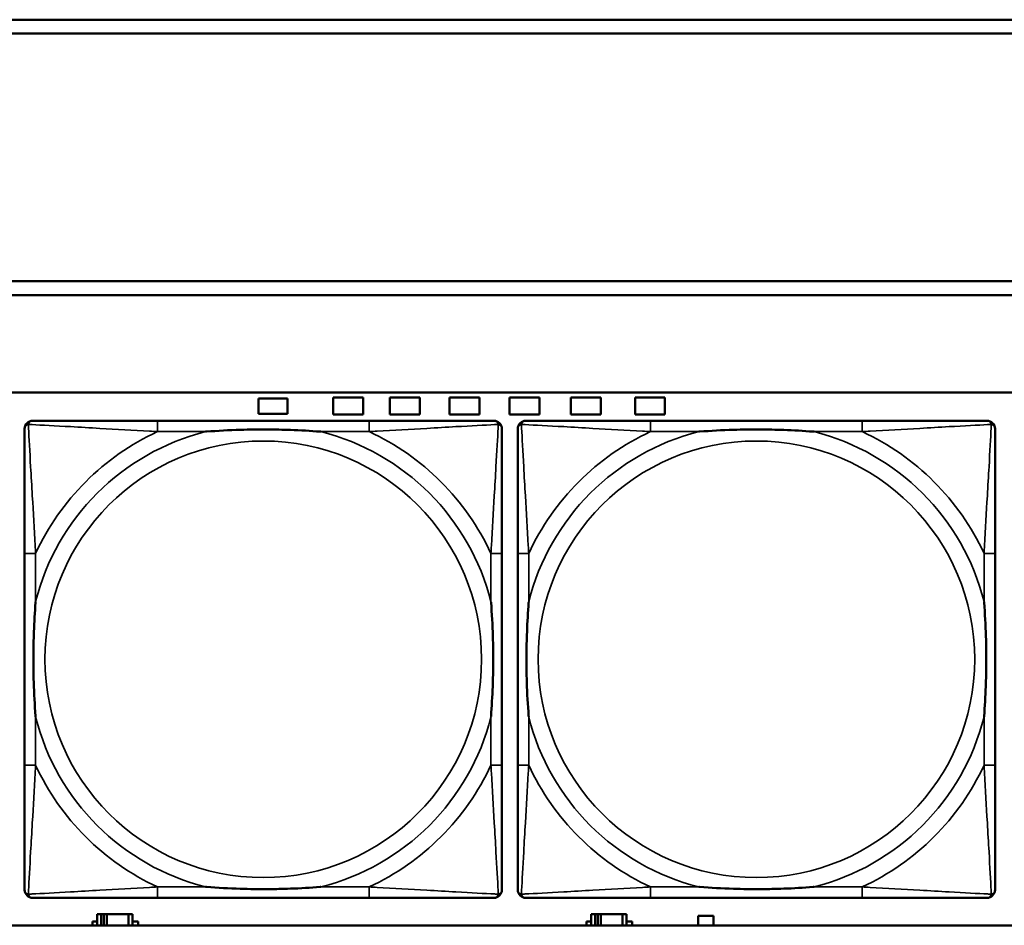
# Model space of a CAD drawing. Header units: inches. Extents: x 1.9 to 64.4, y 1.6 to 69.2.
# Tile 234 of 256: x 42.3 to 43.7, y 55.2 to 56.5. Entities that reach past the tile are written whole.
import ezdxf

# ---------------------------------------------------------------- set-up
doc = ezdxf.new("R2010")
doc.units = ezdxf.units.IN
doc.header["$MEASUREMENT"] = 0
doc.layers.add('Visible (ANSI)', color=7, linetype='Continuous', lineweight=50)
doc.layers.add('Visible Narrow (ANSI)', color=7, linetype='Continuous', lineweight=35)

msp = doc.modelspace()

# ---------------------------------------------------------------- linework, layer by layer
at = {"layer": 'Visible (ANSI)'}
for p, q in [((34.3775, 56.4716), (45.17, 56.4716)), ((45.17, 56.4516), (34.3775, 56.4516)), ((34.155, 56.0963), (45.17, 56.0963)), ((45.17, 56.0763), (34.155, 56.0763)), ((22.395, 55.9363), (45.17, 55.9363)), ((42.6641, 55.9061), (42.6641, 55.9281)), ((42.6641, 55.9281), (42.7061, 55.9281)), ((42.7061, 55.9281), (42.7061, 55.9061)), ((42.7716, 55.9051), (42.7716, 55.9291)), ((42.7716, 55.9291), (42.8146, 55.9291)), ((42.8146, 55.9291), (42.8146, 55.9051)), ((42.8526, 55.9051), (42.8526, 55.9291)), ((42.8526, 55.9291), (42.8956, 55.9291)), ((42.8956, 55.9291), (42.8956, 55.9051)), ((42.9386, 55.9051), (42.9386, 55.9291)), ((42.9386, 55.9291), (42.9816, 55.9291)), ((42.9816, 55.9291), (42.9816, 55.9051)), ((43.0246, 55.9051), (43.0246, 55.9291)), ((43.0246, 55.9291), (43.0676, 55.9291)), ((43.0676, 55.9291), (43.0676, 55.9051)), ((43.1126, 55.9051), (43.1126, 55.9291)), ((43.1126, 55.9291), (43.1556, 55.9291)), ((43.1556, 55.9291), (43.1556, 55.9051)), ((43.2046, 55.9051), (43.2046, 55.9291)), ((43.2046, 55.9291), (43.2476, 55.9291)), ((43.2476, 55.9291), (43.2476, 55.9051)), ((42.7061, 55.9061), (42.6641, 55.9061)), ((42.8146, 55.9051), (42.7716, 55.9051)), ((42.8956, 55.9051), (42.8526, 55.9051)), ((42.9816, 55.9051), (42.9386, 55.9051)), ((43.0676, 55.9051), (43.0246, 55.9051)), ((43.1556, 55.9051), (43.1126, 55.9051)), ((43.2476, 55.9051), (43.2046, 55.9051)), ((42.8231, 55.896), (42.5192, 55.896)), ((43.5307, 55.896), (43.2268, 55.896)), ((42.3286, 55.7055), (42.3286, 55.4015)), ((43.0136, 55.4015), (43.0136, 55.7055)), ((43.0363, 55.7055), (43.0363, 55.4015)), ((43.7213, 55.4015), (43.7213, 55.7055)), ((42.5192, 55.211), (42.8231, 55.211)), ((43.2268, 55.211), (43.5307, 55.211)), ((42.4384, 55.1876), (42.4326, 55.1876)), ((42.4326, 55.1876), (42.4326, 55.1716)), ((42.4384, 55.1876), (42.4424, 55.1876)), ((42.4384, 55.1716), (42.4384, 55.1876)), ((42.4424, 55.1716), (42.4424, 55.1876)), ((42.4424, 55.1876), (42.4465, 55.1876)), ((42.4465, 55.1876), (42.4465, 55.1716)), ((42.4465, 55.1876), (42.4777, 55.1876)), ((42.4777, 55.1876), (42.4777, 55.1716)), ((42.4836, 55.1876), (42.4777, 55.1876)), ((42.4836, 55.1716), (42.4836, 55.1876)), ((43.1474, 55.1876), (43.1416, 55.1876)), ((43.1416, 55.1876), (43.1416, 55.1716)), ((43.1474, 55.1876), (43.1514, 55.1876)), ((43.1474, 55.1716), (43.1474, 55.1876)), ((43.1514, 55.1716), (43.1514, 55.1876)), ((43.1514, 55.1876), (43.1555, 55.1876)), ((43.1555, 55.1876), (43.1555, 55.1716)), ((43.1555, 55.1876), (43.1867, 55.1876)), ((43.1867, 55.1876), (43.1867, 55.1716)), ((43.1926, 55.1876), (43.1867, 55.1876)), ((43.1926, 55.1716), (43.1926, 55.1876)), ((43.2951, 55.1716), (43.2951, 55.1851)), ((43.2951, 55.1851), (43.3171, 55.1851)), ((43.3171, 55.1851), (43.3171, 55.1716)), ((45.17, 55.1716), (22.395, 55.1716)), ((42.4261, 55.1716), (42.4261, 55.1771)), ((42.4261, 55.1771), (42.4326, 55.1771)), ((42.4836, 55.1771), (42.4917, 55.1771)), ((42.4917, 55.1771), (42.4917, 55.1716)), ((43.1351, 55.1716), (43.1351, 55.1771)), ((43.1351, 55.1771), (43.1416, 55.1771)), ((43.1926, 55.1771), (43.2007, 55.1771)), ((43.2007, 55.1771), (43.2007, 55.1716))]:
    msp.add_line(p, q, dxfattribs=at)
for centre, start, end in [((42.3404, 55.8842), 90, 180), ((43.0018, 55.8842), 0, 90), ((43.0481, 55.8842), 90, 180), ((43.7095, 55.8842), 0, 90), ((42.3404, 55.2228), 180, 270), ((43.0018, 55.2228), 270, 360), ((43.0481, 55.2228), 180, 270), ((43.7095, 55.2228), 270, 360)]:
    msp.add_arc(centre, 0.0118, start, end, dxfattribs=at)
for points, knots in [([(42.5192, 55.896), (42.5156, 55.896), (42.512, 55.896), (42.5084, 55.896), (42.4752, 55.896), (42.4415, 55.896), (42.4106, 55.896), (42.3837, 55.896), (42.3581, 55.896), (42.3447, 55.896), (42.3431, 55.896), (42.3416, 55.896), (42.3404, 55.896)], [0, 0, 0, 0, 0.0272471, 0.0272471, 0.0272471, 0.2790553, 0.2790553, 0.2790553, 0.4988354, 0.4988354, 0.4988354, 0.5252205, 0.5252205, 0.5252205, 0.5252205]), ([(43.0018, 55.896), (42.9869, 55.896), (42.9453, 55.896), (42.9047, 55.896), (42.8782, 55.896), (42.8503, 55.896), (42.8231, 55.896)], [-0.5252205, -0.5252205, -0.5252205, -0.5252205, -0.20743, -0.20743, -0.20743, 0, 0, 0, 0]), ([(43.2268, 55.896), (43.2232, 55.896), (43.2197, 55.896), (43.2161, 55.896), (43.1829, 55.896), (43.1492, 55.896), (43.1183, 55.896), (43.0913, 55.896), (43.0658, 55.896), (43.0524, 55.896), (43.0507, 55.896), (43.0493, 55.896), (43.0481, 55.896)], [0, 0, 0, 0, 0.0272471, 0.0272471, 0.0272471, 0.2790553, 0.2790553, 0.2790553, 0.4988354, 0.4988354, 0.4988354, 0.5252205, 0.5252205, 0.5252205, 0.5252205]), ([(43.7095, 55.896), (43.6946, 55.896), (43.653, 55.896), (43.6124, 55.896), (43.5858, 55.896), (43.558, 55.896), (43.5307, 55.896)], [-0.5252205, -0.5252205, -0.5252205, -0.5252205, -0.20743, -0.20743, -0.20743, 0, 0, 0, 0]), ([(42.3286, 55.8842), (42.3286, 55.8693), (42.3286, 55.8277), (42.3286, 55.7871), (42.3286, 55.7605), (42.3286, 55.7327), (42.3286, 55.7055)], [-0.5252205, -0.5252205, -0.5252205, -0.5252205, -0.20743, -0.20743, -0.20743, 0, 0, 0, 0]), ([(42.5884, 55.8803), (42.5888, 55.8803), (42.5892, 55.8803), (42.6057, 55.8816), (42.6218, 55.8824), (42.6448, 55.8831), (42.6515, 55.8833), (42.6606, 55.8834), (42.6631, 55.8834), (42.6672, 55.8834), (42.6688, 55.8834), (42.6719, 55.8834), (42.6734, 55.8834), (42.677, 55.8834), (42.6791, 55.8834), (42.6852, 55.8834), (42.6894, 55.8833), (42.6991, 55.8831), (42.7047, 55.8829), (42.7245, 55.8822), (42.7385, 55.8814), (42.753, 55.8803), (42.7534, 55.8803), (42.7539, 55.8803)], [-0.416114, -0.416114, -0.416114, -0.416114, -0.4127691, -0.4127691, -0.2896446, -0.2896446, -0.2388934, -0.2388934, -0.2201881, -0.2201881, -0.2080204, -0.2080204, -0.196499, -0.196499, -0.1809939, -0.1809939, -0.149741, -0.149741, -0.1073162, -0.1073162, 0, 0, 0.0033356, 0.0033356, 0.0033356, 0.0033356]), ([(43.0136, 55.7055), (43.0136, 55.709), (43.0136, 55.7126), (43.0136, 55.7162), (43.0136, 55.7494), (43.0136, 55.7831), (43.0136, 55.814), (43.0136, 55.8409), (43.0136, 55.8665), (43.0136, 55.8799), (43.0136, 55.8815), (43.0136, 55.883), (43.0136, 55.8842)], [0, 0, 0, 0, 0.0272471, 0.0272471, 0.0272471, 0.2790553, 0.2790553, 0.2790553, 0.4988354, 0.4988354, 0.4988354, 0.5252205, 0.5252205, 0.5252205, 0.5252205]), ([(43.0363, 55.8842), (43.0363, 55.8693), (43.0363, 55.8277), (43.0363, 55.7871), (43.0363, 55.7605), (43.0363, 55.7327), (43.0363, 55.7055)], [-0.5252205, -0.5252205, -0.5252205, -0.5252205, -0.20743, -0.20743, -0.20743, 0, 0, 0, 0]), ([(43.296, 55.8803), (43.2965, 55.8803), (43.2969, 55.8803), (43.3134, 55.8816), (43.3295, 55.8824), (43.3524, 55.8831), (43.3591, 55.8833), (43.3683, 55.8834), (43.3708, 55.8834), (43.3749, 55.8834), (43.3765, 55.8834), (43.3796, 55.8834), (43.3811, 55.8834), (43.3847, 55.8834), (43.3867, 55.8834), (43.3929, 55.8834), (43.397, 55.8833), (43.4068, 55.8831), (43.4124, 55.8829), (43.4321, 55.8822), (43.4462, 55.8814), (43.4607, 55.8803), (43.4611, 55.8803), (43.4615, 55.8803)], [-0.416114, -0.416114, -0.416114, -0.416114, -0.4127691, -0.4127691, -0.2896446, -0.2896446, -0.2388934, -0.2388934, -0.2201881, -0.2201881, -0.2080204, -0.2080204, -0.196499, -0.196499, -0.1809939, -0.1809939, -0.149741, -0.149741, -0.1073162, -0.1073162, 0, 0, 0.0033356, 0.0033356, 0.0033356, 0.0033356]), ([(43.7213, 55.7055), (43.7213, 55.709), (43.7213, 55.7126), (43.7213, 55.7162), (43.7213, 55.7494), (43.7213, 55.7831), (43.7213, 55.814), (43.7213, 55.8409), (43.7213, 55.8665), (43.7213, 55.8799), (43.7213, 55.8815), (43.7213, 55.883), (43.7213, 55.8842)], [0, 0, 0, 0, 0.0272471, 0.0272471, 0.0272471, 0.2790553, 0.2790553, 0.2790553, 0.4988354, 0.4988354, 0.4988354, 0.5252205, 0.5252205, 0.5252205, 0.5252205]), ([(42.3443, 55.4708), (42.3443, 55.4712), (42.3443, 55.4716), (42.343, 55.4881), (42.3422, 55.5042), (42.3415, 55.5271), (42.3413, 55.5338), (42.3412, 55.543), (42.3412, 55.5455), (42.3412, 55.5496), (42.3412, 55.5512), (42.3412, 55.5543), (42.3412, 55.5558), (42.3412, 55.5594), (42.3412, 55.5615), (42.3413, 55.5676), (42.3413, 55.5718), (42.3415, 55.5815), (42.3417, 55.5871), (42.3424, 55.6069), (42.3432, 55.6209), (42.3443, 55.6354), (42.3443, 55.6358), (42.3443, 55.6362)], [-0.416114, -0.416114, -0.416114, -0.416114, -0.4127691, -0.4127691, -0.2896446, -0.2896446, -0.2388934, -0.2388934, -0.2201881, -0.2201881, -0.2080204, -0.2080204, -0.196499, -0.196499, -0.1809939, -0.1809939, -0.149741, -0.149741, -0.1073162, -0.1073162, 0, 0, 0.0033356, 0.0033356, 0.0033356, 0.0033356]), ([(42.9979, 55.6362), (42.9979, 55.6358), (42.998, 55.6354), (42.9992, 55.6189), (43.0001, 55.6028), (43.0008, 55.5799), (43.0009, 55.5732), (43.001, 55.564), (43.001, 55.5615), (43.0011, 55.5574), (43.0011, 55.5558), (43.0011, 55.5527), (43.0011, 55.5512), (43.001, 55.5476), (43.001, 55.5456), (43.001, 55.5394), (43.0009, 55.5352), (43.0007, 55.5255), (43.0006, 55.5199), (42.9998, 55.5002), (42.999, 55.4861), (42.998, 55.4716), (42.9979, 55.4712), (42.9979, 55.4708)], [-0.416114, -0.416114, -0.416114, -0.416114, -0.4127691, -0.4127691, -0.2896446, -0.2896446, -0.2388934, -0.2388934, -0.2201881, -0.2201881, -0.2080204, -0.2080204, -0.196499, -0.196499, -0.1809939, -0.1809939, -0.149741, -0.149741, -0.1073162, -0.1073162, 0, 0, 0.0033356, 0.0033356, 0.0033356, 0.0033356]), ([(43.052, 55.4708), (43.052, 55.4712), (43.052, 55.4716), (43.0507, 55.4881), (43.0498, 55.5042), (43.0491, 55.5271), (43.049, 55.5338), (43.0489, 55.543), (43.0489, 55.5455), (43.0488, 55.5496), (43.0488, 55.5512), (43.0488, 55.5543), (43.0488, 55.5558), (43.0489, 55.5594), (43.0489, 55.5615), (43.0489, 55.5676), (43.049, 55.5718), (43.0492, 55.5815), (43.0494, 55.5871), (43.0501, 55.6069), (43.0509, 55.6209), (43.052, 55.6354), (43.052, 55.6358), (43.052, 55.6362)], [-0.416114, -0.416114, -0.416114, -0.416114, -0.4127691, -0.4127691, -0.2896446, -0.2896446, -0.2388934, -0.2388934, -0.2201881, -0.2201881, -0.2080204, -0.2080204, -0.196499, -0.196499, -0.1809939, -0.1809939, -0.149741, -0.149741, -0.1073162, -0.1073162, 0, 0, 0.0033356, 0.0033356, 0.0033356, 0.0033356]), ([(43.7056, 55.6362), (43.7056, 55.6358), (43.7056, 55.6354), (43.7069, 55.6189), (43.7077, 55.6028), (43.7084, 55.5799), (43.7086, 55.5732), (43.7087, 55.564), (43.7087, 55.5615), (43.7087, 55.5574), (43.7087, 55.5558), (43.7087, 55.5527), (43.7087, 55.5512), (43.7087, 55.5476), (43.7087, 55.5456), (43.7086, 55.5394), (43.7086, 55.5352), (43.7084, 55.5255), (43.7082, 55.5199), (43.7075, 55.5002), (43.7067, 55.4861), (43.7056, 55.4716), (43.7056, 55.4712), (43.7056, 55.4708)], [-0.416114, -0.416114, -0.416114, -0.416114, -0.4127691, -0.4127691, -0.2896446, -0.2896446, -0.2388934, -0.2388934, -0.2201881, -0.2201881, -0.2080204, -0.2080204, -0.196499, -0.196499, -0.1809939, -0.1809939, -0.149741, -0.149741, -0.1073162, -0.1073162, 0, 0, 0.0033356, 0.0033356, 0.0033356, 0.0033356]), ([(42.3286, 55.4015), (42.3286, 55.3743), (42.3286, 55.3465), (42.3286, 55.3199), (42.3286, 55.2793), (42.3286, 55.2377), (42.3286, 55.2228)], [3.9382945, 3.9382945, 3.9382945, 3.9382945, 4.1457245, 4.1457245, 4.1457245, 4.463515, 4.463515, 4.463515, 4.463515]), ([(43.0136, 55.2228), (43.0136, 55.2377), (43.0136, 55.2793), (43.0136, 55.3199), (43.0136, 55.3465), (43.0136, 55.3743), (43.0136, 55.4015)], [-0.5252205, -0.5252205, -0.5252205, -0.5252205, -0.20743, -0.20743, -0.20743, 0, 0, 0, 0]), ([(43.0363, 55.4015), (43.0363, 55.3743), (43.0363, 55.3465), (43.0363, 55.3199), (43.0363, 55.2793), (43.0363, 55.2377), (43.0363, 55.2228)], [3.9382945, 3.9382945, 3.9382945, 3.9382945, 4.1457245, 4.1457245, 4.1457245, 4.463515, 4.463515, 4.463515, 4.463515]), ([(43.7213, 55.2228), (43.7213, 55.2377), (43.7213, 55.2793), (43.7213, 55.3199), (43.7213, 55.3465), (43.7213, 55.3743), (43.7213, 55.4015)], [-0.5252205, -0.5252205, -0.5252205, -0.5252205, -0.20743, -0.20743, -0.20743, 0, 0, 0, 0]), ([(42.7539, 55.2267), (42.7534, 55.2267), (42.753, 55.2267), (42.7385, 55.2256), (42.7245, 55.2248), (42.7047, 55.2241), (42.6991, 55.2239), (42.6894, 55.2237), (42.6852, 55.2236), (42.6791, 55.2236), (42.677, 55.2236), (42.6734, 55.2236), (42.6719, 55.2236), (42.6688, 55.2236), (42.6672, 55.2236), (42.6631, 55.2236), (42.6606, 55.2236), (42.6515, 55.2237), (42.6448, 55.2239), (42.6218, 55.2246), (42.6057, 55.2254), (42.5892, 55.2267), (42.5888, 55.2267), (42.5884, 55.2267)], [-0.4149464, -0.4149464, -0.4149464, -0.4149464, -0.41162, -0.41162, -0.3046026, -0.3046026, -0.2622958, -0.2622958, -0.23113, -0.23113, -0.215668, -0.215668, -0.2041787, -0.2041787, -0.1920448, -0.1920448, -0.1733916, -0.1733916, -0.1227817, -0.1227817, 0, 0, 0.0033356, 0.0033356, 0.0033356, 0.0033356]), ([(43.4615, 55.2267), (43.4611, 55.2267), (43.4607, 55.2267), (43.4462, 55.2256), (43.4321, 55.2248), (43.4124, 55.2241), (43.4068, 55.2239), (43.397, 55.2237), (43.3929, 55.2236), (43.3867, 55.2236), (43.3847, 55.2236), (43.3811, 55.2236), (43.3796, 55.2236), (43.3765, 55.2236), (43.3749, 55.2236), (43.3708, 55.2236), (43.3683, 55.2236), (43.3591, 55.2237), (43.3524, 55.2239), (43.3295, 55.2246), (43.3134, 55.2254), (43.2969, 55.2267), (43.2965, 55.2267), (43.296, 55.2267)], [-0.4149464, -0.4149464, -0.4149464, -0.4149464, -0.41162, -0.41162, -0.3046026, -0.3046026, -0.2622958, -0.2622958, -0.23113, -0.23113, -0.215668, -0.215668, -0.2041787, -0.2041787, -0.1920448, -0.1920448, -0.1733916, -0.1733916, -0.1227817, -0.1227817, 0, 0, 0.0033356, 0.0033356, 0.0033356, 0.0033356]), ([(42.3404, 55.211), (42.3553, 55.211), (42.3969, 55.211), (42.4375, 55.211), (42.4641, 55.211), (42.4919, 55.211), (42.5192, 55.211)], [-0.5252205, -0.5252205, -0.5252205, -0.5252205, -0.20743, -0.20743, -0.20743, 0, 0, 0, 0]), ([(42.8231, 55.211), (42.8503, 55.211), (42.8782, 55.211), (42.9047, 55.211), (42.9453, 55.211), (42.9869, 55.211), (43.0018, 55.211)], [3.9382945, 3.9382945, 3.9382945, 3.9382945, 4.1457245, 4.1457245, 4.1457245, 4.463515, 4.463515, 4.463515, 4.463515]), ([(43.0481, 55.211), (43.063, 55.211), (43.1046, 55.211), (43.1452, 55.211), (43.1717, 55.211), (43.1996, 55.211), (43.2268, 55.211)], [-0.5252205, -0.5252205, -0.5252205, -0.5252205, -0.20743, -0.20743, -0.20743, 0, 0, 0, 0]), ([(43.5307, 55.211), (43.558, 55.211), (43.5858, 55.211), (43.6124, 55.211), (43.653, 55.211), (43.6946, 55.211), (43.7095, 55.211)], [3.9382945, 3.9382945, 3.9382945, 3.9382945, 4.1457245, 4.1457245, 4.1457245, 4.463515, 4.463515, 4.463515, 4.463515])]:
    msp.add_open_spline(points, degree=3, knots=knots, dxfattribs=at)
at = {"layer": 'Visible Narrow (ANSI)'}
for p, q in [((42.5192, 55.896), (42.5192, 55.8803)), ((42.8231, 55.896), (42.8231, 55.8803)), ((43.2268, 55.896), (43.2268, 55.8803)), ((43.5307, 55.896), (43.5307, 55.8803)), ((42.5192, 55.8803), (42.5884, 55.8803)), ((42.7539, 55.8803), (42.8231, 55.8803)), ((43.2268, 55.8803), (43.296, 55.8803)), ((43.4615, 55.8803), (43.5307, 55.8803)), ((42.3443, 55.7055), (42.3286, 55.7055)), ((42.3443, 55.6362), (42.3443, 55.7055)), ((43.0136, 55.7055), (42.9979, 55.7055)), ((42.9979, 55.7055), (42.9979, 55.6362)), ((43.052, 55.7055), (43.0363, 55.7055)), ((43.052, 55.6362), (43.052, 55.7055)), ((43.7213, 55.7055), (43.7056, 55.7055)), ((43.7056, 55.7055), (43.7056, 55.6362)), ((42.3443, 55.4015), (42.3443, 55.4708)), ((42.9979, 55.4708), (42.9979, 55.4015)), ((43.052, 55.4015), (43.052, 55.4708)), ((43.7056, 55.4708), (43.7056, 55.4015)), ((42.3443, 55.4015), (42.3286, 55.4015)), ((43.0136, 55.4015), (42.9979, 55.4015)), ((43.052, 55.4015), (43.0363, 55.4015)), ((43.7213, 55.4015), (43.7056, 55.4015)), ((42.5192, 55.2267), (42.5192, 55.211)), ((42.5884, 55.2267), (42.5192, 55.2267)), ((42.8231, 55.2267), (42.7539, 55.2267)), ((42.8231, 55.2267), (42.8231, 55.211)), ((43.2268, 55.2267), (43.2268, 55.211)), ((43.296, 55.2267), (43.2268, 55.2267)), ((43.5307, 55.2267), (43.4615, 55.2267)), ((43.5307, 55.2267), (43.5307, 55.211))]:
    msp.add_line(p, q, dxfattribs=at)
for centre in [(42.6711, 55.5535), (43.3788, 55.5535)]:
    msp.add_circle(centre, 0.3133, dxfattribs=at)
for centre, radius, start, end in [((42.6711, 55.5535), 0.3371, 104.2103, 165.7897), ((42.6711, 55.5535), 0.3604, 114.9407, 155.0593), ((42.6711, 55.5535), 0.3371, 14.2103, 75.7897), ((42.6711, 55.5535), 0.3604, 24.9407, 65.0593), ((43.3788, 55.5535), 0.3371, 104.2103, 165.7897), ((43.3788, 55.5535), 0.3604, 114.9407, 155.0593), ((43.3788, 55.5535), 0.3371, 14.2103, 75.7897), ((43.3788, 55.5535), 0.3604, 24.9407, 65.0593), ((42.6711, 55.5535), 0.3371, 194.2103, 255.7897), ((42.6711, 55.5535), 0.3371, 284.2103, 345.7897), ((43.3788, 55.5535), 0.3371, 194.2103, 255.7897), ((43.3788, 55.5535), 0.3371, 284.2103, 345.7897), ((42.6711, 55.5535), 0.3604, 204.9407, 245.0593), ((42.6711, 55.5535), 0.3604, 294.9407, 335.0593), ((43.3788, 55.5535), 0.3604, 204.9407, 245.0593), ((43.3788, 55.5535), 0.3604, 294.9407, 335.0593)]:
    msp.add_arc(centre, radius, start, end, dxfattribs=at)
for points, knots in [([(42.3286, 55.8842), (42.3286, 55.8848), (42.3287, 55.8854), (42.3289, 55.8864), (42.3291, 55.8868), (42.3294, 55.8875), (42.3296, 55.8877), (42.3298, 55.8881), (42.3299, 55.8882), (42.3303, 55.8886), (42.3305, 55.8889), (42.3312, 55.8895), (42.3317, 55.8898), (42.3328, 55.8903), (42.3333, 55.8906), (42.3339, 55.8907)], [-0.02627331, -0.02627331, -0.02627331, -0.02627331, -0.02158775, -0.02158775, -0.01736415, -0.01736415, -0.0147244, -0.0147244, -0.01307456, -0.01307456, -0.00977487, -0.00977487, -0.00449537, -0.00449537, 0.00012419, 0.00012419, 0.00012419, 0.00012419]), ([(42.3339, 55.8907), (42.3341, 55.8913), (42.3343, 55.8919), (42.3348, 55.8929), (42.3351, 55.8934), (42.3358, 55.8941), (42.336, 55.8944), (42.3364, 55.8947), (42.3365, 55.8948), (42.3369, 55.8951), (42.3372, 55.8952), (42.3378, 55.8955), (42.3383, 55.8957), (42.3392, 55.8959), (42.3398, 55.896), (42.3404, 55.896)], [-0.00012419, -0.00012419, -0.00012419, -0.00012419, 0.00449537, 0.00449537, 0.00977487, 0.00977487, 0.01307456, 0.01307456, 0.0147244, 0.0147244, 0.01736415, 0.01736415, 0.02158775, 0.02158775, 0.02627331, 0.02627331, 0.02627331, 0.02627331]), ([(42.3443, 55.7055), (42.3441, 55.7092), (42.3439, 55.713), (42.3424, 55.7403), (42.341, 55.7645), (42.3388, 55.8024), (42.338, 55.8164), (42.336, 55.8516), (42.3349, 55.8718), (42.3341, 55.8872), (42.334, 55.889), (42.3339, 55.8907)], [0, 0, 0, 0, 0.0278591, 0.0278591, 0.201273, 0.201273, 0.3066357, 0.3066357, 0.475216, 0.475216, 0.5007189, 0.5007189, 0.5007189, 0.5007189]), ([(42.3339, 55.8907), (42.3356, 55.8906), (42.3374, 55.8905), (42.3528, 55.8897), (42.373, 55.8887), (42.4082, 55.8867), (42.4223, 55.8858), (42.4601, 55.8836), (42.4843, 55.8822), (42.5116, 55.8807), (42.5154, 55.8805), (42.5192, 55.8803)], [-0.5007189, -0.5007189, -0.5007189, -0.5007189, -0.475216, -0.475216, -0.3066357, -0.3066357, -0.201273, -0.201273, -0.0278591, -0.0278591, 0, 0, 0, 0]), ([(42.8231, 55.8803), (42.8268, 55.8805), (42.8306, 55.8807), (42.858, 55.8822), (42.8821, 55.8836), (42.92, 55.8858), (42.934, 55.8867), (42.9693, 55.8887), (42.9894, 55.8897), (43.0048, 55.8905), (43.0067, 55.8906), (43.0083, 55.8907)], [0, 0, 0, 0, 0.0278591, 0.0278591, 0.201273, 0.201273, 0.3066357, 0.3066357, 0.475216, 0.475216, 0.5007189, 0.5007189, 0.5007189, 0.5007189]), ([(43.0083, 55.8907), (43.0083, 55.889), (43.0082, 55.8872), (43.0074, 55.8718), (43.0063, 55.8516), (43.0043, 55.8164), (43.0035, 55.8024), (43.0013, 55.7645), (42.9998, 55.7403), (42.9983, 55.713), (42.9981, 55.7092), (42.9979, 55.7055)], [-0.5007189, -0.5007189, -0.5007189, -0.5007189, -0.475216, -0.475216, -0.3066357, -0.3066357, -0.201273, -0.201273, -0.0278591, -0.0278591, 0, 0, 0, 0]), ([(43.0018, 55.896), (43.0024, 55.896), (43.003, 55.8959), (43.004, 55.8957), (43.0044, 55.8955), (43.0051, 55.8952), (43.0053, 55.8951), (43.0057, 55.8948), (43.0058, 55.8947), (43.0062, 55.8944), (43.0065, 55.8941), (43.0071, 55.8934), (43.0074, 55.8929), (43.008, 55.8919), (43.0082, 55.8913), (43.0083, 55.8907)], [-0.02627331, -0.02627331, -0.02627331, -0.02627331, -0.02158775, -0.02158775, -0.01736415, -0.01736415, -0.0147244, -0.0147244, -0.01307456, -0.01307456, -0.00977487, -0.00977487, -0.00449537, -0.00449537, 0.00012419, 0.00012419, 0.00012419, 0.00012419]), ([(43.0083, 55.8907), (43.0089, 55.8906), (43.0095, 55.8903), (43.0105, 55.8898), (43.011, 55.8895), (43.0117, 55.8889), (43.012, 55.8886), (43.0123, 55.8882), (43.0124, 55.8881), (43.0127, 55.8877), (43.0128, 55.8875), (43.0132, 55.8868), (43.0133, 55.8864), (43.0136, 55.8854), (43.0136, 55.8848), (43.0136, 55.8842)], [-0.00012419, -0.00012419, -0.00012419, -0.00012419, 0.00449537, 0.00449537, 0.00977487, 0.00977487, 0.01307456, 0.01307456, 0.0147244, 0.0147244, 0.01736415, 0.01736415, 0.02158775, 0.02158775, 0.02627331, 0.02627331, 0.02627331, 0.02627331]), ([(43.0363, 55.8842), (43.0363, 55.8848), (43.0363, 55.8854), (43.0366, 55.8864), (43.0367, 55.8868), (43.0371, 55.8875), (43.0372, 55.8877), (43.0375, 55.8881), (43.0376, 55.8882), (43.0379, 55.8886), (43.0382, 55.8889), (43.0389, 55.8895), (43.0394, 55.8898), (43.0404, 55.8903), (43.041, 55.8906), (43.0416, 55.8907)], [-0.02627331, -0.02627331, -0.02627331, -0.02627331, -0.02158775, -0.02158775, -0.01736415, -0.01736415, -0.0147244, -0.0147244, -0.01307456, -0.01307456, -0.00977487, -0.00977487, -0.00449537, -0.00449537, 0.00012419, 0.00012419, 0.00012419, 0.00012419]), ([(43.0416, 55.8907), (43.0417, 55.8913), (43.0419, 55.8919), (43.0425, 55.8929), (43.0428, 55.8934), (43.0434, 55.8941), (43.0437, 55.8944), (43.0441, 55.8947), (43.0442, 55.8948), (43.0446, 55.8951), (43.0448, 55.8952), (43.0455, 55.8955), (43.0459, 55.8957), (43.0469, 55.8959), (43.0475, 55.896), (43.0481, 55.896)], [-0.00012419, -0.00012419, -0.00012419, -0.00012419, 0.00449537, 0.00449537, 0.00977487, 0.00977487, 0.01307456, 0.01307456, 0.0147244, 0.0147244, 0.01736415, 0.01736415, 0.02158775, 0.02158775, 0.02627331, 0.02627331, 0.02627331, 0.02627331]), ([(43.052, 55.7055), (43.0518, 55.7092), (43.0516, 55.713), (43.0501, 55.7403), (43.0487, 55.7645), (43.0464, 55.8024), (43.0456, 55.8164), (43.0436, 55.8516), (43.0426, 55.8718), (43.0417, 55.8872), (43.0416, 55.889), (43.0416, 55.8907)], [0, 0, 0, 0, 0.0278591, 0.0278591, 0.201273, 0.201273, 0.3066357, 0.3066357, 0.475216, 0.475216, 0.5007189, 0.5007189, 0.5007189, 0.5007189]), ([(43.0416, 55.8907), (43.0433, 55.8906), (43.0451, 55.8905), (43.0605, 55.8897), (43.0806, 55.8887), (43.1159, 55.8867), (43.1299, 55.8858), (43.1678, 55.8836), (43.1919, 55.8822), (43.2193, 55.8807), (43.2231, 55.8805), (43.2268, 55.8803)], [-0.5007189, -0.5007189, -0.5007189, -0.5007189, -0.475216, -0.475216, -0.3066357, -0.3066357, -0.201273, -0.201273, -0.0278591, -0.0278591, 0, 0, 0, 0]), ([(43.5307, 55.8803), (43.5345, 55.8805), (43.5383, 55.8807), (43.5656, 55.8822), (43.5898, 55.8836), (43.6276, 55.8858), (43.6417, 55.8867), (43.6769, 55.8887), (43.6971, 55.8897), (43.7125, 55.8905), (43.7143, 55.8906), (43.716, 55.8907)], [0, 0, 0, 0, 0.0278591, 0.0278591, 0.201273, 0.201273, 0.3066357, 0.3066357, 0.475216, 0.475216, 0.5007189, 0.5007189, 0.5007189, 0.5007189]), ([(43.716, 55.8907), (43.7159, 55.889), (43.7158, 55.8872), (43.715, 55.8718), (43.7139, 55.8516), (43.7119, 55.8164), (43.7111, 55.8024), (43.7089, 55.7645), (43.7075, 55.7403), (43.706, 55.713), (43.7058, 55.7092), (43.7056, 55.7055)], [-0.5007189, -0.5007189, -0.5007189, -0.5007189, -0.475216, -0.475216, -0.3066357, -0.3066357, -0.201273, -0.201273, -0.0278591, -0.0278591, 0, 0, 0, 0]), ([(43.7095, 55.896), (43.7101, 55.896), (43.7107, 55.8959), (43.7116, 55.8957), (43.7121, 55.8955), (43.7127, 55.8952), (43.713, 55.8951), (43.7134, 55.8948), (43.7135, 55.8947), (43.7139, 55.8944), (43.7141, 55.8941), (43.7148, 55.8934), (43.7151, 55.8929), (43.7156, 55.8919), (43.7158, 55.8913), (43.716, 55.8907)], [-0.02627331, -0.02627331, -0.02627331, -0.02627331, -0.02158775, -0.02158775, -0.01736415, -0.01736415, -0.0147244, -0.0147244, -0.01307456, -0.01307456, -0.00977487, -0.00977487, -0.00449537, -0.00449537, 0.00012419, 0.00012419, 0.00012419, 0.00012419]), ([(43.716, 55.8907), (43.7166, 55.8906), (43.7171, 55.8903), (43.7182, 55.8898), (43.7187, 55.8895), (43.7194, 55.8889), (43.7196, 55.8886), (43.72, 55.8882), (43.7201, 55.8881), (43.7203, 55.8877), (43.7205, 55.8875), (43.7208, 55.8868), (43.721, 55.8864), (43.7212, 55.8854), (43.7213, 55.8848), (43.7213, 55.8842)], [-0.00012419, -0.00012419, -0.00012419, -0.00012419, 0.00449537, 0.00449537, 0.00977487, 0.00977487, 0.01307456, 0.01307456, 0.0147244, 0.0147244, 0.01736415, 0.01736415, 0.02158775, 0.02158775, 0.02627331, 0.02627331, 0.02627331, 0.02627331]), ([(42.3339, 55.2163), (42.334, 55.218), (42.3341, 55.2198), (42.3349, 55.2352), (42.336, 55.2554), (42.338, 55.2906), (42.3388, 55.3046), (42.341, 55.3425), (42.3424, 55.3667), (42.3439, 55.394), (42.3441, 55.3978), (42.3443, 55.4015)], [-4.4390134, -4.4390134, -4.4390134, -4.4390134, -4.4135105, -4.4135105, -4.2449302, -4.2449302, -4.1395675, -4.1395675, -3.9661536, -3.9661536, -3.9382945, -3.9382945, -3.9382945, -3.9382945]), ([(42.9979, 55.4015), (42.9981, 55.3978), (42.9983, 55.394), (42.9998, 55.3667), (43.0013, 55.3425), (43.0035, 55.3046), (43.0043, 55.2906), (43.0063, 55.2554), (43.0074, 55.2352), (43.0082, 55.2198), (43.0083, 55.218), (43.0083, 55.2163)], [0, 0, 0, 0, 0.0278591, 0.0278591, 0.201273, 0.201273, 0.3066357, 0.3066357, 0.475216, 0.475216, 0.5007189, 0.5007189, 0.5007189, 0.5007189]), ([(43.0416, 55.2163), (43.0416, 55.218), (43.0417, 55.2198), (43.0426, 55.2352), (43.0436, 55.2554), (43.0456, 55.2906), (43.0464, 55.3046), (43.0487, 55.3425), (43.0501, 55.3667), (43.0516, 55.394), (43.0518, 55.3978), (43.052, 55.4015)], [-4.4390134, -4.4390134, -4.4390134, -4.4390134, -4.4135105, -4.4135105, -4.2449302, -4.2449302, -4.1395675, -4.1395675, -3.9661536, -3.9661536, -3.9382945, -3.9382945, -3.9382945, -3.9382945]), ([(43.7056, 55.4015), (43.7058, 55.3978), (43.706, 55.394), (43.7075, 55.3667), (43.7089, 55.3425), (43.7111, 55.3046), (43.7119, 55.2906), (43.7139, 55.2554), (43.715, 55.2352), (43.7158, 55.2198), (43.7159, 55.218), (43.716, 55.2163)], [0, 0, 0, 0, 0.0278591, 0.0278591, 0.201273, 0.201273, 0.3066357, 0.3066357, 0.475216, 0.475216, 0.5007189, 0.5007189, 0.5007189, 0.5007189]), ([(42.5192, 55.2267), (42.5154, 55.2265), (42.5116, 55.2263), (42.4843, 55.2248), (42.4601, 55.2234), (42.4223, 55.2212), (42.4082, 55.2203), (42.373, 55.2184), (42.3528, 55.2173), (42.3374, 55.2165), (42.3356, 55.2164), (42.3339, 55.2163)], [0, 0, 0, 0, 0.0278591, 0.0278591, 0.201273, 0.201273, 0.3066357, 0.3066357, 0.475216, 0.475216, 0.5007189, 0.5007189, 0.5007189, 0.5007189]), ([(43.0083, 55.2163), (43.0067, 55.2164), (43.0048, 55.2165), (42.9894, 55.2173), (42.9693, 55.2184), (42.934, 55.2203), (42.92, 55.2212), (42.8821, 55.2234), (42.858, 55.2248), (42.8306, 55.2263), (42.8268, 55.2265), (42.8231, 55.2267)], [-4.4390134, -4.4390134, -4.4390134, -4.4390134, -4.4135105, -4.4135105, -4.2449302, -4.2449302, -4.1395675, -4.1395675, -3.9661536, -3.9661536, -3.9382945, -3.9382945, -3.9382945, -3.9382945]), ([(43.2268, 55.2267), (43.2231, 55.2265), (43.2193, 55.2263), (43.1919, 55.2248), (43.1678, 55.2234), (43.1299, 55.2212), (43.1159, 55.2203), (43.0806, 55.2184), (43.0605, 55.2173), (43.0451, 55.2165), (43.0433, 55.2164), (43.0416, 55.2163)], [0, 0, 0, 0, 0.0278591, 0.0278591, 0.201273, 0.201273, 0.3066357, 0.3066357, 0.475216, 0.475216, 0.5007189, 0.5007189, 0.5007189, 0.5007189]), ([(43.716, 55.2163), (43.7143, 55.2164), (43.7125, 55.2165), (43.6971, 55.2173), (43.6769, 55.2184), (43.6417, 55.2203), (43.6276, 55.2212), (43.5898, 55.2234), (43.5656, 55.2248), (43.5383, 55.2263), (43.5345, 55.2265), (43.5307, 55.2267)], [-4.4390134, -4.4390134, -4.4390134, -4.4390134, -4.4135105, -4.4135105, -4.2449302, -4.2449302, -4.1395675, -4.1395675, -3.9661536, -3.9661536, -3.9382945, -3.9382945, -3.9382945, -3.9382945]), ([(42.3339, 55.2163), (42.3333, 55.2164), (42.3328, 55.2167), (42.3317, 55.2172), (42.3312, 55.2175), (42.3305, 55.2181), (42.3303, 55.2184), (42.3299, 55.2188), (42.3298, 55.2189), (42.3296, 55.2193), (42.3294, 55.2195), (42.3291, 55.2202), (42.3289, 55.2206), (42.3287, 55.2216), (42.3286, 55.2222), (42.3286, 55.2228)], [-0.00012419, -0.00012419, -0.00012419, -0.00012419, 0.00449537, 0.00449537, 0.00977487, 0.00977487, 0.01307456, 0.01307456, 0.0147244, 0.0147244, 0.01736415, 0.01736415, 0.02158775, 0.02158775, 0.02627331, 0.02627331, 0.02627331, 0.02627331]), ([(42.3404, 55.211), (42.3398, 55.211), (42.3392, 55.2111), (42.3383, 55.2113), (42.3378, 55.2115), (42.3372, 55.2118), (42.3369, 55.2119), (42.3365, 55.2122), (42.3364, 55.2123), (42.336, 55.2126), (42.3358, 55.2129), (42.3351, 55.2136), (42.3348, 55.2141), (42.3343, 55.2151), (42.3341, 55.2157), (42.3339, 55.2163)], [-0.02627331, -0.02627331, -0.02627331, -0.02627331, -0.02158775, -0.02158775, -0.01736415, -0.01736415, -0.0147244, -0.0147244, -0.01307456, -0.01307456, -0.00977487, -0.00977487, -0.00449537, -0.00449537, 0.00012419, 0.00012419, 0.00012419, 0.00012419]), ([(43.0083, 55.2163), (43.0082, 55.2157), (43.008, 55.2151), (43.0074, 55.2141), (43.0071, 55.2136), (43.0065, 55.2129), (43.0062, 55.2126), (43.0058, 55.2123), (43.0057, 55.2122), (43.0053, 55.2119), (43.0051, 55.2118), (43.0044, 55.2115), (43.004, 55.2113), (43.003, 55.2111), (43.0024, 55.211), (43.0018, 55.211)], [-0.00012419, -0.00012419, -0.00012419, -0.00012419, 0.00449537, 0.00449537, 0.00977487, 0.00977487, 0.01307456, 0.01307456, 0.0147244, 0.0147244, 0.01736415, 0.01736415, 0.02158775, 0.02158775, 0.02627331, 0.02627331, 0.02627331, 0.02627331]), ([(43.0136, 55.2228), (43.0136, 55.2222), (43.0136, 55.2216), (43.0133, 55.2206), (43.0132, 55.2202), (43.0128, 55.2195), (43.0127, 55.2193), (43.0124, 55.2189), (43.0123, 55.2188), (43.012, 55.2184), (43.0117, 55.2181), (43.011, 55.2175), (43.0105, 55.2172), (43.0095, 55.2167), (43.0089, 55.2164), (43.0083, 55.2163)], [-0.02627331, -0.02627331, -0.02627331, -0.02627331, -0.02158775, -0.02158775, -0.01736415, -0.01736415, -0.0147244, -0.0147244, -0.01307456, -0.01307456, -0.00977487, -0.00977487, -0.00449537, -0.00449537, 0.00012419, 0.00012419, 0.00012419, 0.00012419]), ([(43.0416, 55.2163), (43.041, 55.2164), (43.0404, 55.2167), (43.0394, 55.2172), (43.0389, 55.2175), (43.0382, 55.2181), (43.0379, 55.2184), (43.0376, 55.2188), (43.0375, 55.2189), (43.0372, 55.2193), (43.0371, 55.2195), (43.0367, 55.2202), (43.0366, 55.2206), (43.0363, 55.2216), (43.0363, 55.2222), (43.0363, 55.2228)], [-0.00012419, -0.00012419, -0.00012419, -0.00012419, 0.00449537, 0.00449537, 0.00977487, 0.00977487, 0.01307456, 0.01307456, 0.0147244, 0.0147244, 0.01736415, 0.01736415, 0.02158775, 0.02158775, 0.02627331, 0.02627331, 0.02627331, 0.02627331]), ([(43.0481, 55.211), (43.0475, 55.211), (43.0469, 55.2111), (43.0459, 55.2113), (43.0455, 55.2115), (43.0448, 55.2118), (43.0446, 55.2119), (43.0442, 55.2122), (43.0441, 55.2123), (43.0437, 55.2126), (43.0434, 55.2129), (43.0428, 55.2136), (43.0425, 55.2141), (43.0419, 55.2151), (43.0417, 55.2157), (43.0416, 55.2163)], [-0.02627331, -0.02627331, -0.02627331, -0.02627331, -0.02158775, -0.02158775, -0.01736415, -0.01736415, -0.0147244, -0.0147244, -0.01307456, -0.01307456, -0.00977487, -0.00977487, -0.00449537, -0.00449537, 0.00012419, 0.00012419, 0.00012419, 0.00012419]), ([(43.716, 55.2163), (43.7158, 55.2157), (43.7156, 55.2151), (43.7151, 55.2141), (43.7148, 55.2136), (43.7141, 55.2129), (43.7139, 55.2126), (43.7135, 55.2123), (43.7134, 55.2122), (43.713, 55.2119), (43.7127, 55.2118), (43.7121, 55.2115), (43.7116, 55.2113), (43.7107, 55.2111), (43.7101, 55.211), (43.7095, 55.211)], [-0.00012419, -0.00012419, -0.00012419, -0.00012419, 0.00449537, 0.00449537, 0.00977487, 0.00977487, 0.01307456, 0.01307456, 0.0147244, 0.0147244, 0.01736415, 0.01736415, 0.02158775, 0.02158775, 0.02627331, 0.02627331, 0.02627331, 0.02627331]), ([(43.7213, 55.2228), (43.7213, 55.2222), (43.7212, 55.2216), (43.721, 55.2206), (43.7208, 55.2202), (43.7205, 55.2195), (43.7203, 55.2193), (43.7201, 55.2189), (43.72, 55.2188), (43.7196, 55.2184), (43.7194, 55.2181), (43.7187, 55.2175), (43.7182, 55.2172), (43.7171, 55.2167), (43.7166, 55.2164), (43.716, 55.2163)], [-0.02627331, -0.02627331, -0.02627331, -0.02627331, -0.02158775, -0.02158775, -0.01736415, -0.01736415, -0.0147244, -0.0147244, -0.01307456, -0.01307456, -0.00977487, -0.00977487, -0.00449537, -0.00449537, 0.00012419, 0.00012419, 0.00012419, 0.00012419])]:
    msp.add_open_spline(points, degree=3, knots=knots, dxfattribs=at)

doc.saveas('drawing.dxf')
